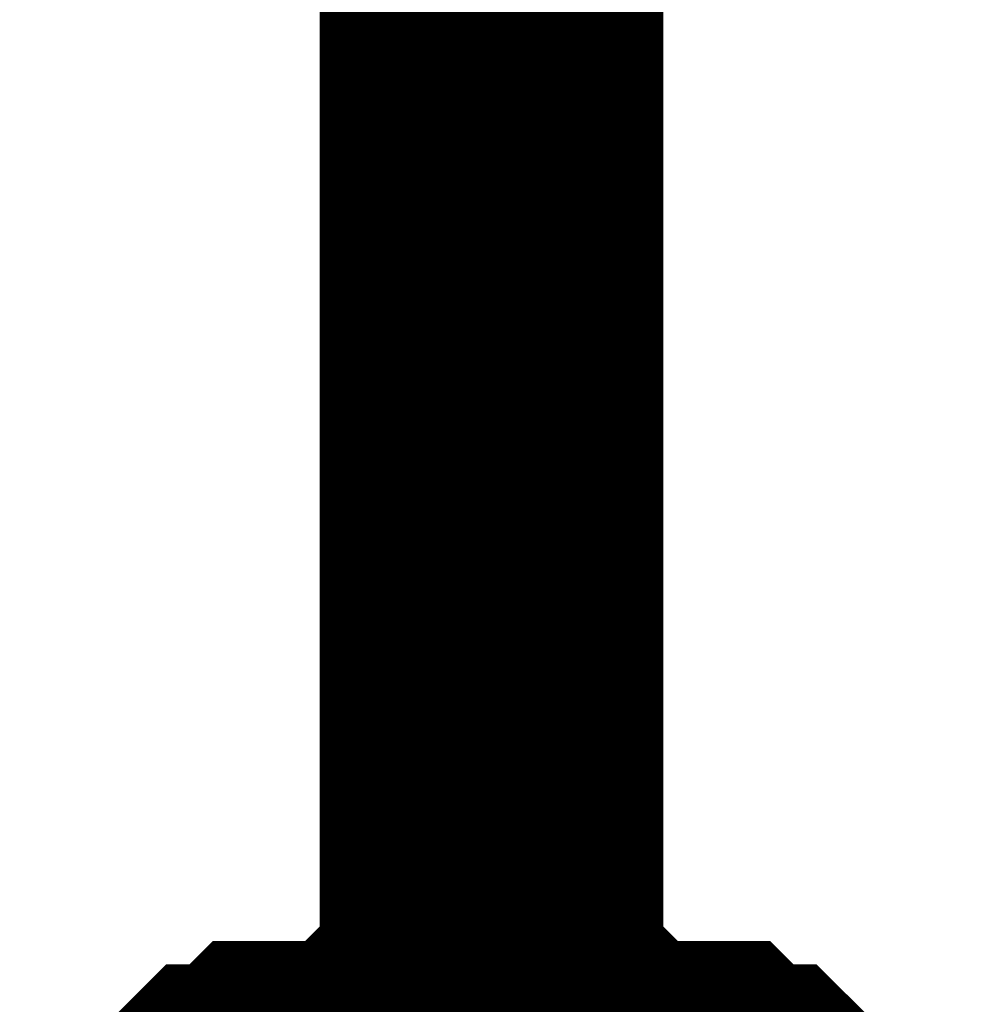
# Model space of a CAD drawing. Header units: inches. Extents: x 0 to 17, y 0 to 11.
# Tile 171 of 256: x 15.3337 to 15.3662, y 6.1222 to 6.1561. Entities that reach past the tile are written whole.
import ezdxf

# ---------------------------------------------------------------- set-up
doc = ezdxf.new("R2010")
doc.units = ezdxf.units.IN
doc.header["$MEASUREMENT"] = 0
doc.layers.add('Sheet', color=255, linetype='Continuous')

msp = doc.modelspace()

# ---------------------------------------------------------------- linework, layer by layer
at = {"layer": 'Sheet'}
for points in [[(15.349953, 6.400014, 0.0118, 0.0118, 0), (15.349953, 6.299308, 0.0118, 0.0118, 0), (15.349953, 6.199394, 0.0118, 0.0118, 0), (15.349953, 6.099481, 0.0118, 0.0118, 0), (15.349953, 5.999567, 0.0118, 0.0118, 0), (15.349953, 5.899654, 0.0118, 0.0118, 0), (15.349953, 5.79974, 0.0118, 0.0118, 0), (15.349953, 5.699827, 0.0118, 0.0118, 0), (15.349953, 5.599913, 0.0118, 0.0118, 0), (15.349953, 5.5, 0.0118, 0.0118, 0), (15.349953, 5.399294, 0.0118, 0.0118, 0), (15.349953, 5.29938, 0.0118, 0.0118, 0), (15.349953, 5.199467, 0.0118, 0.0118, 0), (15.349953, 4.99964, 0.0118, 0.0118, 0), (15.349953, 4.899726, 0.0118, 0.0118, 0)], [(15.339646, 6.116133, 0.0118, 0.0118, 0), (15.340438, 6.116926, 0.0118, 0.0118, 0), (15.341231, 6.117719, 0.0118, 0.0118, 0), (15.342024, 6.117719, 0.0118, 0.0118, 0), (15.342817, 6.118512, 0.0118, 0.0118, 0), (15.34361, 6.118512, 0.0118, 0.0118, 0), (15.345196, 6.118512, 0.0118, 0.0118, 0), (15.345989, 6.118512, 0.0118, 0.0118, 0), (15.346782, 6.119305, 0.0118, 0.0118, 0), (15.347575, 6.119305, 0.0118, 0.0118, 0), (15.34916, 6.119305, 0.0118, 0.0118, 0), (15.349953, 6.119305, 0.0118, 0.0118, 0)], [(15.339646, 6.116133, 0.0118, 0.0118, 0), (15.340438, 6.116926, 0.0118, 0.0118, 0), (15.341231, 6.117719, 0.0118, 0.0118, 0), (15.342024, 6.117719, 0.0118, 0.0118, 0), (15.342817, 6.118512, 0.0118, 0.0118, 0), (15.34361, 6.118512, 0.0118, 0.0118, 0), (15.345196, 6.118512, 0.0118, 0.0118, 0), (15.345989, 6.118512, 0.0118, 0.0118, 0), (15.346782, 6.119305, 0.0118, 0.0118, 0), (15.347575, 6.119305, 0.0118, 0.0118, 0), (15.34916, 6.119305, 0.0118, 0.0118, 0), (15.349953, 6.119305, 0.0118, 0.0118, 0)], [(15.339646, 6.116133, 0.0118, 0.0118, 0), (15.340438, 6.116926, 0.0118, 0.0118, 0), (15.341231, 6.117719, 0.0118, 0.0118, 0), (15.342024, 6.117719, 0.0118, 0.0118, 0), (15.342817, 6.118512, 0.0118, 0.0118, 0), (15.34361, 6.118512, 0.0118, 0.0118, 0), (15.345196, 6.118512, 0.0118, 0.0118, 0), (15.345989, 6.118512, 0.0118, 0.0118, 0), (15.346782, 6.119305, 0.0118, 0.0118, 0), (15.347575, 6.119305, 0.0118, 0.0118, 0), (15.34916, 6.119305, 0.0118, 0.0118, 0), (15.349953, 6.119305, 0.0118, 0.0118, 0)], [(15.339646, 6.116133, 0.0118, 0.0118, 0), (15.340438, 6.116926, 0.0118, 0.0118, 0), (15.341231, 6.117719, 0.0118, 0.0118, 0), (15.342024, 6.117719, 0.0118, 0.0118, 0), (15.342817, 6.118512, 0.0118, 0.0118, 0), (15.34361, 6.118512, 0.0118, 0.0118, 0), (15.345196, 6.118512, 0.0118, 0.0118, 0), (15.345989, 6.118512, 0.0118, 0.0118, 0), (15.346782, 6.119305, 0.0118, 0.0118, 0), (15.347575, 6.119305, 0.0118, 0.0118, 0), (15.34916, 6.119305, 0.0118, 0.0118, 0), (15.349953, 6.119305, 0.0118, 0.0118, 0)], [(15.349953, 6.119305, 0.0118, 0.0118, 0), (15.349953, 6.119305, 0.0118, 0.0118, 0)], [(15.349953, 6.119305, 0.0118, 0.0118, 0), (15.350746, 6.119305, 0.0118, 0.0118, 0), (15.352332, 6.119305, 0.0118, 0.0118, 0), (15.353125, 6.119305, 0.0118, 0.0118, 0), (15.353918, 6.118512, 0.0118, 0.0118, 0), (15.354711, 6.118512, 0.0118, 0.0118, 0), (15.356297, 6.118512, 0.0118, 0.0118, 0), (15.35709, 6.118512, 0.0118, 0.0118, 0), (15.357882, 6.117719, 0.0118, 0.0118, 0), (15.358675, 6.117719, 0.0118, 0.0118, 0), (15.359468, 6.116926, 0.0118, 0.0118, 0), (15.360261, 6.116133, 0.0118, 0.0118, 0)], [(15.349953, 6.119305, 0.0118, 0.0118, 0), (15.349953, 6.119305, 0.0118, 0.0118, 0)], [(15.349953, 6.119305, 0.0118, 0.0118, 0), (15.350746, 6.119305, 0.0118, 0.0118, 0), (15.352332, 6.119305, 0.0118, 0.0118, 0), (15.353125, 6.119305, 0.0118, 0.0118, 0), (15.353918, 6.118512, 0.0118, 0.0118, 0), (15.354711, 6.118512, 0.0118, 0.0118, 0), (15.356297, 6.118512, 0.0118, 0.0118, 0), (15.35709, 6.118512, 0.0118, 0.0118, 0), (15.357882, 6.117719, 0.0118, 0.0118, 0), (15.358675, 6.117719, 0.0118, 0.0118, 0), (15.359468, 6.116926, 0.0118, 0.0118, 0), (15.360261, 6.116133, 0.0118, 0.0118, 0)], [(15.349953, 6.119305, 0.0118, 0.0118, 0), (15.349953, 6.119305, 0.0118, 0.0118, 0)], [(15.349953, 6.119305, 0.0118, 0.0118, 0), (15.350746, 6.119305, 0.0118, 0.0118, 0), (15.352332, 6.119305, 0.0118, 0.0118, 0), (15.353125, 6.119305, 0.0118, 0.0118, 0), (15.353918, 6.118512, 0.0118, 0.0118, 0), (15.354711, 6.118512, 0.0118, 0.0118, 0), (15.356297, 6.118512, 0.0118, 0.0118, 0), (15.35709, 6.118512, 0.0118, 0.0118, 0), (15.357882, 6.117719, 0.0118, 0.0118, 0), (15.358675, 6.117719, 0.0118, 0.0118, 0), (15.359468, 6.116926, 0.0118, 0.0118, 0), (15.360261, 6.116133, 0.0118, 0.0118, 0)], [(15.349953, 6.119305, 0.0118, 0.0118, 0), (15.349953, 6.119305, 0.0118, 0.0118, 0)], [(15.349953, 6.119305, 0.0118, 0.0118, 0), (15.350746, 6.119305, 0.0118, 0.0118, 0), (15.352332, 6.119305, 0.0118, 0.0118, 0), (15.353125, 6.119305, 0.0118, 0.0118, 0), (15.353918, 6.118512, 0.0118, 0.0118, 0), (15.354711, 6.118512, 0.0118, 0.0118, 0), (15.356297, 6.118512, 0.0118, 0.0118, 0), (15.35709, 6.118512, 0.0118, 0.0118, 0), (15.357882, 6.117719, 0.0118, 0.0118, 0), (15.358675, 6.117719, 0.0118, 0.0118, 0), (15.359468, 6.116926, 0.0118, 0.0118, 0), (15.360261, 6.116133, 0.0118, 0.0118, 0)]]:
    msp.add_lwpolyline(points, format="xyseb", dxfattribs=at)

doc.saveas('drawing.dxf')
